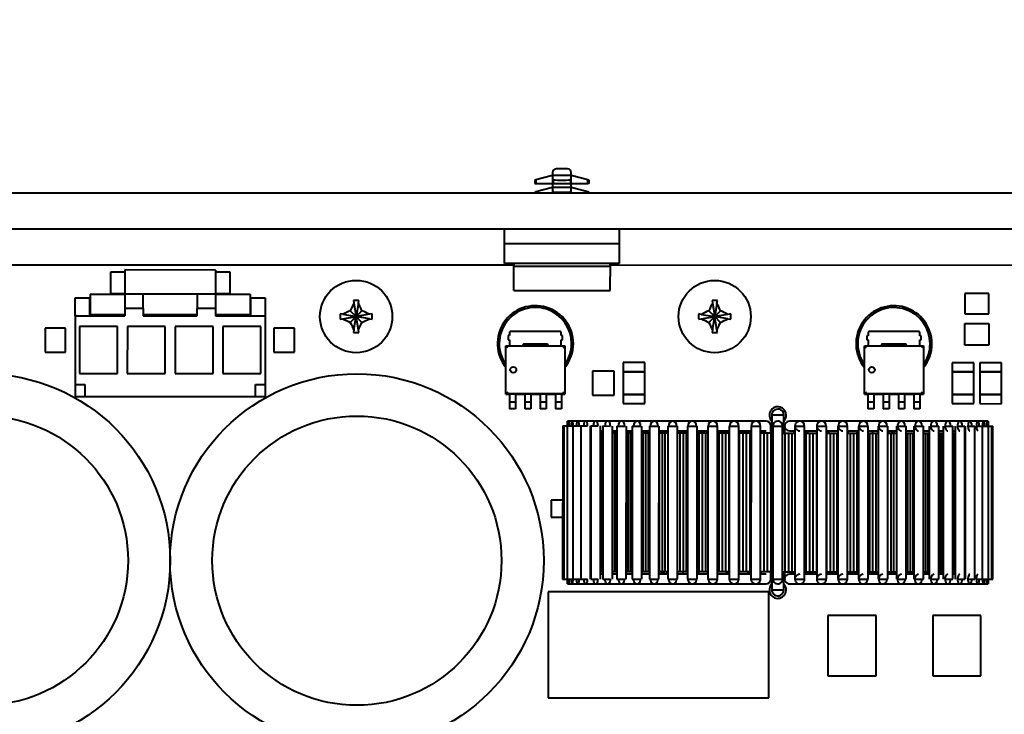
# Model space of a CAD drawing. Header units: millimetres. Extents: x 1 to 594, y -2 to 419.
# Tile 10 of 34: x 217 to 257, y 251 to 280. Entities that reach past the tile are written whole.
import ezdxf
from ezdxf.enums import TextEntityAlignment as Align

# ---------------------------------------------------------------- set-up
doc = ezdxf.new("R2010")
doc.units = ezdxf.units.MM
for name, color, linetype in [('Default', 7, 'Continuous'), ('DSS00001.01_REV.', 7, 'Continuous'), ('FS000018', 7, 'Continuous'), ('LITEMOD_INGOMBRO', 7, 'Continuous'), ('ME001043.02_REV.', 7, 'Continuous'), ('VI000057', 7, 'Continuous')]:
    doc.layers.add(name, color=color, linetype=linetype)
doc.styles.add('SEACAD_Solid_Edge_ISO', font='seiso.ttf')
doc.styles.add('SEACAD_Solid_Edge_ISOI', font='seisoi.ttf')
doc.dimstyles.new('ISO', dxfattribs={"dimtxt": 3.5, "dimasz": 3.5, "dimexe": 1.75, "dimexo": 0, "dimgap": 0.875, "dimtad": 1, "dimlfac": 2, "dimtxsty": 'SEACAD_Solid_Edge_ISO', "dimblk1": '_SE_FILLED', "dimblk2": '_SE_FILLED', "dimsah": 1, "dimcen": 1.75, "dimadec": 1, "dimazin": 0, "dimtfac": 0.5, "dimtdec": 3, "dimtmove": 0, "dimatfit": 3, "dimfxl": 1, "dimarcsym": 0})

# ---------------------------------------------------------------- blocks, each defined once
blk = doc.blocks.new('SE2')
at = {"layer": 'DSS00001.01_REV.', "color": 7, "linetype": 'Continuous', "lineweight": 40}
for centre, start, end in [((238.038, 266.576), 0, 215.2476), ((252.913, 266.574), 0, 215.2477), ((238.038, 266.576), 324.7526, 0), ((252.913, 266.574), 324.7526, 0)]:
    blk.add_arc(centre, 1.5, start, end, dxfattribs=at)
at = {"layer": 'FS000018', "color": 7, "linetype": 'Continuous', "lineweight": 40}
for p, q in [((239.374, 273.823), (238.899, 273.823)), ((238.056, 273.372), (238.012, 273.36)), ((238.012, 273.36), (238.012, 273.223)), ((238.749, 273.558), (238.056, 273.372)), ((238.056, 273.372), (238.056, 273.223)), ((238.749, 273.673), (238.749, 273.558)), ((239.524, 273.558), (238.749, 273.558)), ((238.749, 273.558), (238.749, 273.223)), ((238.774, 273.372), (238.749, 273.558)), ((238.774, 273.372), (238.774, 273.223)), ((239.524, 273.558), (239.5, 273.372)), ((239.5, 273.372), (239.5, 273.223)), ((239.524, 273.558), (239.524, 273.673)), ((240.218, 273.372), (239.524, 273.558)), ((239.524, 273.223), (239.524, 273.558)), ((240.262, 273.36), (240.218, 273.372)), ((240.218, 273.223), (240.218, 273.372)), ((240.262, 273.223), (240.262, 273.36)), ((238.012, 273.223), (238.056, 273.223)), ((238.012, 272.86), (238.056, 272.872)), ((238.056, 273.223), (238.749, 273.223)), ((238.749, 273.058), (238.056, 272.872)), ((238.056, 272.872), (238.056, 272.823)), ((238.749, 273.223), (238.749, 273.058)), ((238.749, 273.223), (238.774, 273.223)), ((239.524, 273.058), (238.749, 273.058)), ((238.774, 272.872), (238.749, 273.058)), ((238.749, 273.058), (238.749, 272.823)), ((238.774, 273.223), (239.5, 273.223)), ((238.774, 272.823), (238.774, 272.872)), ((239.5, 273.223), (239.524, 273.223)), ((239.524, 273.058), (239.5, 272.872)), ((239.5, 272.872), (239.5, 272.823)), ((239.524, 273.058), (239.524, 273.223)), ((239.524, 273.223), (240.218, 273.223)), ((240.218, 272.872), (239.524, 273.058)), ((239.524, 272.823), (239.524, 273.058)), ((240.262, 273.223), (240.218, 273.223)), ((240.262, 272.86), (240.218, 272.872)), ((240.218, 272.823), (240.218, 272.872)), ((238.012, 272.86), (238.012, 272.823)), ((240.262, 272.823), (240.262, 272.86)), ((236.762, 270.723), (236.762, 271.323)), ((241.512, 271.323), (241.512, 270.723)), ((241.512, 270.723), (236.762, 270.723)), ((236.762, 269.898), (236.762, 270.723)), ((241.512, 270.723), (241.512, 269.898)), ((241.512, 269.898), (236.762, 269.898)), ((236.762, 269.898), (236.762, 269.898)), ((241.512, 269.898), (236.762, 269.898)), ((237.137, 269.898), (237.137, 269.793)), ((237.137, 269.364), (237.137, 269.793)), ((237.137, 269.793), (241.137, 269.793)), ((241.137, 269.793), (241.137, 269.898)), ((241.137, 269.793), (241.137, 269.364)), ((241.512, 269.898), (241.512, 269.898)), ((237.137, 268.783), (237.137, 269.364)), ((241.137, 268.783), (241.137, 269.364)), ((237.137, 268.783), (241.137, 268.783))]:
    blk.add_line(p, q, dxfattribs=at)
for centre, start, end in [((238.899, 273.673), 90, 180), ((239.374, 273.673), 0, 90)]:
    blk.add_arc(centre, 0.15, start, end, dxfattribs=at)
for centre in [(239.137, 273.769), (239.137, 273.269)]:
    blk.add_ellipse(centre, major_axis=(1.527, 0), ratio=0.267949, start_param=4.472113, end_param=4.952665, dxfattribs=at)
at = {"layer": 'LITEMOD_INGOMBRO', "color": 7, "linetype": 'Continuous', "lineweight": 40}
for p, q in [((237.137, 269.826), (215.44, 269.829)), ((221.011, 269.633), (221.011, 268.633)), ((224.761, 269.632), (221.011, 269.633)), ((224.761, 269.632), (224.761, 268.632)), ((260.351, 269.823), (241.137, 269.826)), ((220.418, 269.55), (221.011, 269.55)), ((220.418, 268.65), (220.418, 269.55)), ((224.761, 269.55), (225.355, 269.55)), ((225.355, 269.55), (225.355, 268.65)), ((218.941, 268.483), (219.541, 268.483)), ((218.941, 267.733), (218.941, 268.483)), ((219.541, 268.483), (219.541, 267.733)), ((219.566, 268.633), (219.566, 267.783)), ((219.566, 268.633), (221.011, 268.633)), ((221.011, 268.65), (220.418, 268.65)), ((221.011, 268.633), (221.011, 268.033)), ((224.761, 268.632), (221.011, 268.633)), ((221.761, 268.033), (221.761, 268.633)), ((224.011, 268.632), (224.011, 268.032)), ((225.355, 268.65), (224.761, 268.65)), ((224.761, 268.632), (224.761, 268.032)), ((224.761, 268.632), (226.206, 268.632)), ((226.206, 268.632), (226.206, 267.782)), ((226.231, 268.482), (226.831, 268.482)), ((226.231, 267.732), (226.231, 268.482)), ((226.831, 268.482), (226.831, 267.732)), ((256.851, 268.664), (255.851, 268.664)), ((255.851, 268.664), (255.851, 267.814)), ((256.851, 267.814), (256.851, 268.664)), ((221.761, 268.033), (221.011, 268.033)), ((221.011, 268.033), (221.011, 267.733)), ((221.761, 268.033), (221.761, 267.733)), ((224.761, 268.032), (224.011, 268.032)), ((224.011, 267.732), (224.011, 268.032)), ((224.761, 268.032), (224.761, 267.732)), ((218.941, 267.783), (218.941, 267.783)), ((218.941, 267.783), (218.941, 264.383)), ((218.941, 267.733), (218.941, 264.883)), ((218.941, 267.733), (221.011, 267.733)), ((219.541, 267.783), (219.566, 267.783)), ((219.566, 267.783), (221.011, 267.783)), ((221.761, 267.783), (224.011, 267.782)), ((221.761, 267.733), (224.011, 267.732)), ((224.761, 267.782), (226.206, 267.782)), ((224.761, 267.732), (226.831, 267.732)), ((226.206, 267.782), (226.231, 267.782)), ((226.831, 267.732), (226.831, 264.882)), ((255.851, 267.814), (256.851, 267.814)), ((217.699, 267.22), (217.698, 266.22)), ((218.549, 267.219), (217.699, 267.22)), ((218.548, 266.219), (218.549, 267.219)), ((219.129, 267.283), (219.128, 265.333)), ((220.704, 267.283), (219.129, 267.283)), ((220.703, 265.333), (220.704, 267.283)), ((221.109, 267.283), (221.108, 265.333)), ((222.684, 267.282), (221.109, 267.283)), ((222.683, 265.332), (222.684, 267.282)), ((223.089, 267.282), (223.088, 265.332)), ((224.664, 267.282), (223.089, 267.282)), ((224.663, 265.332), (224.664, 267.282)), ((225.069, 267.282), (225.068, 265.332)), ((226.644, 267.282), (225.069, 267.282)), ((226.643, 265.332), (226.644, 267.282)), ((228.042, 267.218), (227.192, 267.218)), ((227.192, 267.218), (227.192, 266.218)), ((228.042, 266.218), (228.042, 267.218)), ((255.85, 266.519), (255.851, 267.419)), ((255.851, 267.419), (256.851, 267.419)), ((256.851, 267.419), (256.85, 266.519)), ((236.963, 266.909), (236.913, 266.909)), ((236.913, 266.909), (236.913, 266.734)), ((236.963, 267.034), (236.963, 266.909)), ((239.063, 267.084), (237.013, 267.084)), ((239.113, 266.909), (239.113, 267.034)), ((239.163, 266.909), (239.113, 266.909)), ((239.163, 266.734), (239.163, 266.909)), ((251.838, 266.907), (251.788, 266.907)), ((251.788, 266.907), (251.788, 266.732)), ((251.838, 267.032), (251.838, 266.907)), ((253.938, 267.082), (251.888, 267.082)), ((253.988, 266.907), (253.988, 267.032)), ((254.038, 266.907), (253.988, 266.907)), ((254.038, 266.732), (254.038, 266.907)), ((236.813, 264.484), (236.813, 266.484)), ((236.813, 266.484), (239.263, 266.484)), ((236.813, 266.484), (236.821, 266.476)), ((236.894, 266.402), (236.821, 266.476)), ((236.913, 266.734), (236.963, 266.734)), ((236.963, 266.734), (236.963, 266.484)), ((237.513, 266.512), (237.513, 266.484)), ((238.513, 266.562), (237.563, 266.562)), ((238.563, 266.484), (238.563, 266.512)), ((239.113, 266.484), (239.113, 266.734)), ((239.113, 266.734), (239.163, 266.734)), ((239.255, 266.476), (239.182, 266.402)), ((239.255, 266.476), (239.263, 266.484)), ((239.263, 266.484), (239.263, 264.484)), ((251.688, 264.482), (251.688, 266.482)), ((251.688, 266.482), (254.138, 266.482)), ((251.688, 266.482), (251.696, 266.474)), ((251.769, 266.401), (251.696, 266.474)), ((251.788, 266.732), (251.838, 266.732)), ((251.838, 266.732), (251.838, 266.482)), ((252.388, 266.51), (252.388, 266.482)), ((253.388, 266.56), (252.438, 266.56)), ((253.438, 266.482), (253.438, 266.51)), ((253.988, 266.482), (253.988, 266.732)), ((253.988, 266.732), (254.038, 266.732)), ((254.13, 266.474), (254.057, 266.4)), ((254.13, 266.474), (254.138, 266.482)), ((254.138, 266.482), (254.138, 264.482)), ((256.85, 266.519), (255.85, 266.519)), ((217.698, 266.22), (218.548, 266.219)), ((227.192, 266.218), (228.042, 266.218)), ((242.576, 265.788), (241.676, 265.788)), ((241.676, 265.788), (241.676, 265.413)), ((242.576, 265.413), (242.576, 265.788)), ((256.229, 265.787), (255.329, 265.787)), ((255.329, 265.787), (255.329, 265.412)), ((256.229, 265.412), (256.229, 265.787)), ((257.372, 265.786), (256.472, 265.787)), ((256.472, 265.787), (256.472, 265.412)), ((257.372, 265.411), (257.372, 265.786)), ((219.128, 265.333), (220.703, 265.333)), ((221.108, 265.333), (222.683, 265.332)), ((223.088, 265.332), (224.663, 265.332)), ((225.068, 265.332), (226.643, 265.332)), ((240.406, 265.439), (240.406, 264.439)), ((241.306, 265.439), (240.406, 265.439)), ((241.306, 264.439), (241.306, 265.439)), ((241.676, 265.413), (242.576, 265.413)), ((241.676, 265.413), (241.676, 264.463)), ((242.576, 265.413), (241.676, 265.413)), ((242.576, 264.463), (242.576, 265.413)), ((255.329, 265.412), (256.229, 265.412)), ((255.329, 265.412), (255.329, 264.462)), ((256.229, 265.412), (255.329, 265.412)), ((256.229, 264.462), (256.229, 265.412)), ((256.472, 265.412), (257.372, 265.411)), ((256.472, 265.412), (256.472, 264.462)), ((257.372, 265.411), (256.472, 265.412)), ((257.372, 264.461), (257.372, 265.411)), ((218.941, 264.883), (219.341, 264.883)), ((219.341, 264.883), (219.341, 264.383)), ((226.431, 264.382), (226.431, 264.882)), ((226.431, 264.882), (226.831, 264.882)), ((226.831, 264.882), (226.831, 264.382)), ((218.941, 264.383), (219.341, 264.383)), ((219.341, 264.383), (226.431, 264.382)), ((226.431, 264.382), (226.831, 264.382)), ((236.813, 264.484), (236.96, 264.484)), ((236.894, 264.565), (236.82, 264.491)), ((239.255, 264.491), (236.82, 264.491)), ((237.21, 264.484), (236.96, 264.484)), ((236.96, 264.484), (236.96, 264.459)), ((236.96, 264.459), (236.96, 264.268)), ((237.21, 264.484), (237.595, 264.484)), ((237.21, 264.484), (237.21, 264.459)), ((237.21, 264.459), (237.21, 264.268)), ((237.845, 264.484), (237.595, 264.484)), ((237.595, 264.484), (237.595, 264.459)), ((237.595, 264.459), (237.595, 264.268)), ((237.845, 264.484), (238.23, 264.484)), ((237.845, 264.484), (237.845, 264.459)), ((237.845, 264.459), (237.845, 264.268)), ((238.48, 264.484), (238.23, 264.484)), ((238.23, 264.484), (238.23, 264.459)), ((238.23, 264.459), (238.23, 264.267)), ((238.48, 264.484), (238.865, 264.484)), ((238.48, 264.484), (238.48, 264.459)), ((238.48, 264.459), (238.48, 264.267)), ((239.115, 264.484), (238.865, 264.484)), ((238.865, 264.484), (238.865, 264.459)), ((238.865, 264.459), (238.865, 264.267)), ((239.115, 264.484), (239.263, 264.484)), ((239.115, 264.484), (239.115, 264.459)), ((239.115, 264.459), (239.115, 264.267)), ((239.255, 264.491), (239.181, 264.565)), ((240.406, 264.439), (241.306, 264.439)), ((242.576, 264.463), (241.676, 264.463)), ((241.676, 264.463), (241.676, 264.088)), ((241.676, 264.463), (242.576, 264.463)), ((242.576, 264.088), (242.576, 264.463)), ((251.688, 264.482), (251.835, 264.482)), ((251.769, 264.563), (251.695, 264.49)), ((254.13, 264.489), (251.695, 264.49)), ((252.085, 264.482), (251.835, 264.482)), ((251.835, 264.482), (251.835, 264.457)), ((251.835, 264.457), (251.835, 264.266)), ((252.085, 264.482), (252.47, 264.482)), ((252.085, 264.482), (252.085, 264.457)), ((252.085, 264.457), (252.085, 264.266)), ((252.72, 264.482), (252.47, 264.482)), ((252.47, 264.482), (252.47, 264.457)), ((252.47, 264.457), (252.47, 264.266)), ((252.72, 264.482), (253.105, 264.482)), ((252.72, 264.482), (252.72, 264.457)), ((252.72, 264.457), (252.72, 264.266)), ((253.355, 264.482), (253.105, 264.482)), ((253.105, 264.482), (253.105, 264.457)), ((253.105, 264.457), (253.105, 264.266)), ((253.355, 264.482), (253.74, 264.482)), ((253.355, 264.482), (253.355, 264.457)), ((253.355, 264.457), (253.355, 264.266)), ((253.99, 264.482), (253.74, 264.482)), ((253.74, 264.482), (253.74, 264.457)), ((253.74, 264.457), (253.74, 264.266)), ((253.99, 264.482), (254.138, 264.482)), ((253.99, 264.482), (253.99, 264.457)), ((253.99, 264.457), (253.99, 264.265)), ((254.13, 264.489), (254.056, 264.563)), ((256.229, 264.462), (255.329, 264.462)), ((255.329, 264.462), (255.329, 264.087)), ((255.329, 264.462), (256.229, 264.462)), ((256.229, 264.087), (256.229, 264.462)), ((257.372, 264.461), (256.472, 264.462)), ((256.472, 264.462), (256.472, 264.087)), ((256.472, 264.462), (257.372, 264.461)), ((257.372, 264.086), (257.372, 264.461)), ((236.96, 264.268), (236.96, 264.227)), ((236.96, 264.227), (236.96, 264.145)), ((236.96, 264.145), (236.96, 263.87)), ((237.21, 264.145), (236.96, 264.145)), ((237.21, 264.268), (237.21, 264.227)), ((237.21, 264.227), (237.21, 264.145)), ((237.21, 264.145), (237.21, 263.87)), ((237.595, 264.268), (237.595, 264.227)), ((237.595, 264.227), (237.595, 264.145)), ((237.595, 264.145), (237.595, 263.87)), ((237.845, 264.145), (237.595, 264.145)), ((237.845, 264.268), (237.845, 264.227)), ((237.845, 264.227), (237.845, 264.145)), ((237.845, 264.145), (237.845, 263.87)), ((238.23, 264.267), (238.23, 264.226)), ((238.23, 264.226), (238.23, 264.145)), ((238.23, 264.145), (238.23, 263.87)), ((238.48, 264.145), (238.23, 264.145)), ((238.48, 264.267), (238.48, 264.226)), ((238.48, 264.226), (238.48, 264.145)), ((238.48, 264.145), (238.48, 263.87)), ((238.865, 264.267), (238.865, 264.226)), ((238.865, 264.226), (238.865, 264.145)), ((238.865, 264.145), (238.865, 263.87)), ((239.115, 264.145), (238.865, 264.145)), ((239.115, 264.267), (239.115, 264.226)), ((239.115, 264.226), (239.115, 264.145)), ((239.115, 264.145), (239.115, 263.87)), ((241.676, 264.088), (242.576, 264.088)), ((251.835, 264.266), (251.835, 264.225)), ((251.835, 264.225), (251.835, 264.143)), ((251.835, 264.143), (251.835, 263.868)), ((252.085, 264.143), (251.835, 264.143)), ((252.085, 264.266), (252.085, 264.225)), ((252.085, 264.225), (252.085, 264.143)), ((252.085, 264.143), (252.085, 263.868)), ((252.47, 264.266), (252.47, 264.225)), ((252.47, 264.225), (252.47, 264.143)), ((252.47, 264.143), (252.47, 263.868)), ((252.72, 264.143), (252.47, 264.143)), ((252.72, 264.266), (252.72, 264.225)), ((252.72, 264.225), (252.72, 264.143)), ((252.72, 264.143), (252.72, 263.868)), ((253.105, 264.266), (253.105, 264.225)), ((253.105, 264.225), (253.105, 264.143)), ((253.105, 264.143), (253.105, 263.868)), ((253.355, 264.143), (253.105, 264.143)), ((253.355, 264.266), (253.355, 264.225)), ((253.355, 264.225), (253.355, 264.143)), ((253.355, 264.143), (253.355, 263.868)), ((253.74, 264.266), (253.74, 264.225)), ((253.74, 264.225), (253.74, 264.143)), ((253.74, 264.143), (253.74, 263.868)), ((253.99, 264.143), (253.74, 264.143)), ((253.99, 264.265), (253.99, 264.224)), ((253.99, 264.224), (253.99, 264.143)), ((253.99, 264.143), (253.99, 263.868)), ((255.329, 264.087), (256.229, 264.087)), ((256.472, 264.087), (257.372, 264.086)), ((237.21, 263.87), (236.96, 263.87)), ((237.845, 263.87), (237.595, 263.87)), ((238.48, 263.87), (238.23, 263.87)), ((239.115, 263.87), (238.865, 263.87)), ((248.344, 263.607), (247.844, 263.607)), ((247.844, 263.607), (247.844, 262.86)), ((248.344, 262.86), (248.344, 263.607)), ((252.085, 263.868), (251.835, 263.868)), ((252.72, 263.868), (252.47, 263.868)), ((253.355, 263.868), (253.105, 263.868)), ((253.99, 263.868), (253.74, 263.868)), ((239.17, 263.161), (239.169, 256.811)), ((239.17, 263.161), (239.218, 263.161)), ((239.218, 263.161), (239.217, 256.811)), ((239.218, 263.161), (239.361, 263.161)), ((239.361, 263.161), (239.36, 256.811)), ((239.361, 263.161), (239.598, 263.161)), ((239.37, 263.161), (239.37, 263.361)), ((239.418, 263.361), (239.37, 263.361)), ((239.561, 263.361), (239.418, 263.361)), ((239.797, 263.361), (239.561, 263.361)), ((239.597, 263.161), (239.596, 256.811)), ((239.597, 263.161), (239.925, 263.161)), ((240.124, 263.361), (239.797, 263.361)), ((239.924, 263.161), (239.923, 256.811)), ((239.924, 263.161), (240.206, 263.161)), ((240.538, 263.361), (240.124, 263.361)), ((240.323, 256.811), (240.324, 263.161)), ((240.339, 263.161), (240.338, 256.811)), ((240.339, 263.161), (240.639, 263.161)), ((241.036, 263.36), (240.538, 263.361)), ((240.738, 256.811), (240.739, 263.161)), ((240.836, 263.161), (240.835, 256.811)), ((240.836, 263.161), (241.154, 263.16)), ((241.61, 263.36), (241.036, 263.36)), ((241.235, 256.81), (241.236, 263.16)), ((241.411, 263.16), (241.41, 256.81)), ((241.411, 263.16), (241.745, 263.16)), ((242.256, 263.36), (241.61, 263.36)), ((241.81, 256.81), (241.811, 263.16)), ((242.057, 263.16), (242.056, 256.81)), ((242.057, 263.16), (242.405, 263.16)), ((242.966, 263.36), (242.256, 263.36)), ((242.456, 256.81), (242.457, 263.16)), ((242.766, 263.16), (242.765, 256.81)), ((242.766, 263.16), (243.128, 263.16)), ((243.731, 263.36), (242.966, 263.36)), ((243.165, 256.81), (243.166, 263.16)), ((243.532, 263.16), (243.531, 256.81)), ((243.532, 263.16), (243.905, 263.16)), ((244.545, 263.36), (243.731, 263.36)), ((243.931, 256.81), (243.932, 263.16)), ((244.346, 263.16), (244.345, 256.81)), ((244.346, 263.16), (244.729, 263.16)), ((245.398, 263.36), (244.545, 263.36)), ((244.745, 256.81), (244.746, 263.16)), ((245.198, 263.16), (245.598, 263.16)), ((245.198, 263.16), (245.198, 256.81)), ((246.28, 263.36), (245.398, 263.36)), ((245.598, 256.81), (245.598, 263.16)), ((246.081, 263.16), (246.08, 256.81)), ((246.081, 263.16), (246.481, 263.16)), ((247.132, 263.36), (246.28, 263.36)), ((246.48, 256.81), (246.481, 263.16)), ((246.983, 263.16), (246.982, 256.81)), ((246.983, 263.16), (247.383, 263.16)), ((247.61, 263.36), (247.182, 263.36)), ((247.382, 256.81), (247.383, 263.16)), ((247.81, 263.16), (247.811, 263.16)), ((247.811, 262.86), (247.811, 263.16)), ((247.895, 263.16), (247.894, 256.81)), ((247.895, 263.16), (247.895, 262.86)), ((247.895, 263.16), (248.295, 263.16)), ((248.294, 256.81), (248.295, 263.16)), ((248.378, 263.16), (248.378, 263.16)), ((248.378, 263.16), (248.378, 262.86)), ((249.006, 263.359), (248.577, 263.36)), ((248.807, 263.16), (248.806, 256.81)), ((248.807, 263.16), (249.207, 263.159)), ((249.908, 263.359), (249.055, 263.359)), ((249.206, 256.809), (249.207, 263.159)), ((249.709, 263.159), (249.708, 256.809)), ((249.712, 263.159), (250.109, 263.159)), ((250.79, 263.359), (249.908, 263.359)), ((250.108, 256.809), (250.109, 263.159)), ((250.591, 263.159), (250.59, 256.809)), ((250.6, 263.159), (250.991, 263.159)), ((251.643, 263.359), (250.79, 263.359)), ((250.99, 256.809), (250.991, 263.159)), ((251.443, 263.159), (251.443, 256.809)), ((251.46, 263.159), (251.843, 263.159)), ((252.456, 263.359), (251.643, 263.359)), ((251.843, 256.809), (251.843, 263.159)), ((252.257, 263.159), (252.256, 256.809)), ((252.283, 263.159), (252.657, 263.159)), ((253.222, 263.359), (252.456, 263.359)), ((252.656, 256.809), (252.657, 263.159)), ((253.023, 263.159), (253.022, 256.809)), ((253.061, 263.159), (253.423, 263.159)), ((253.932, 263.359), (253.222, 263.359)), ((253.422, 256.809), (253.423, 263.159)), ((253.733, 263.159), (253.732, 256.809)), ((253.784, 263.159), (254.133, 263.159)), ((254.578, 263.359), (253.932, 263.359)), ((254.132, 256.809), (254.133, 263.159)), ((254.379, 263.159), (254.378, 256.809)), ((254.444, 263.159), (254.779, 263.159)), ((255.153, 263.359), (254.578, 263.359)), ((254.778, 256.809), (254.779, 263.159)), ((254.954, 263.159), (254.953, 256.809)), ((255.035, 263.159), (255.354, 263.159)), ((255.651, 263.359), (255.153, 263.359)), ((255.353, 256.809), (255.354, 263.159)), ((255.451, 263.159), (255.45, 256.809)), ((255.551, 263.159), (255.851, 263.159)), ((256.065, 263.359), (255.651, 263.359)), ((255.85, 256.809), (255.851, 263.159)), ((255.866, 263.159), (255.865, 256.809)), ((255.984, 263.159), (256.266, 263.159)), ((256.393, 263.359), (256.065, 263.359)), ((256.265, 256.809), (256.266, 263.159)), ((256.331, 263.159), (256.593, 263.159)), ((256.629, 263.359), (256.393, 263.359)), ((256.592, 256.809), (256.593, 263.159)), ((256.593, 263.159), (256.83, 263.158)), ((256.772, 263.358), (256.629, 263.359)), ((256.82, 263.358), (256.772, 263.358)), ((256.82, 263.358), (256.82, 263.158)), ((256.829, 256.808), (256.83, 263.158)), ((256.83, 263.158), (256.972, 263.158)), ((256.972, 256.808), (256.972, 263.158)), ((256.972, 263.158), (257.02, 263.158)), ((257.02, 256.808), (257.02, 263.158)), ((240.324, 262.961), (240.339, 262.961)), ((240.33, 262.861), (240.324, 262.861)), ((240.325, 262.861), (240.325, 262.961)), ((240.33, 262.861), (240.329, 257.111)), ((240.339, 262.861), (240.33, 262.861)), ((240.739, 262.961), (240.836, 262.961)), ((240.77, 262.861), (240.739, 262.861)), ((240.74, 262.861), (240.74, 262.961)), ((240.836, 262.861), (240.77, 262.861)), ((240.77, 262.861), (240.77, 257.111)), ((241.236, 262.96), (241.411, 262.96)), ((241.32, 262.86), (241.236, 262.86)), ((241.237, 262.86), (241.237, 262.96)), ((241.32, 262.86), (241.319, 257.11)), ((241.407, 262.86), (241.32, 262.86)), ((241.407, 262.86), (241.406, 257.11)), ((241.411, 262.86), (241.407, 262.86)), ((241.811, 262.96), (242.057, 262.96)), ((241.871, 262.86), (241.811, 262.86)), ((241.812, 262.86), (241.812, 262.96)), ((241.97, 262.86), (241.871, 262.86)), ((241.871, 262.86), (241.871, 257.11)), ((241.97, 262.86), (241.969, 257.11)), ((242.057, 262.86), (241.97, 262.86)), ((242.457, 262.96), (242.766, 262.96)), ((242.491, 262.86), (242.457, 262.86)), ((242.458, 262.86), (242.458, 262.96)), ((242.601, 262.86), (242.491, 262.86)), ((242.491, 262.86), (242.491, 257.11)), ((242.601, 262.86), (242.6, 257.11)), ((242.712, 262.86), (242.601, 262.86)), ((242.712, 262.86), (242.711, 257.11)), ((242.766, 262.86), (242.712, 262.86)), ((243.166, 262.96), (243.532, 262.96)), ((243.173, 262.86), (243.166, 262.86)), ((243.167, 262.86), (243.167, 262.96)), ((243.173, 262.86), (243.172, 257.11)), ((243.292, 262.86), (243.173, 262.86)), ((243.27, 262.96), (243.27, 262.86)), ((243.292, 262.86), (243.291, 257.11)), ((243.412, 262.86), (243.292, 262.86)), ((243.296, 262.96), (243.295, 262.86)), ((243.371, 262.96), (243.371, 262.86)), ((243.412, 262.86), (243.411, 257.11)), ((243.532, 262.86), (243.412, 262.86)), ((243.496, 262.96), (243.496, 262.86)), ((243.932, 262.96), (244.346, 262.96)), ((244.035, 262.86), (243.932, 262.86)), ((244.035, 262.86), (244.034, 257.11)), ((244.163, 262.86), (244.035, 262.86)), ((244.153, 262.96), (244.153, 262.86)), ((244.293, 262.86), (244.163, 262.86)), ((244.163, 262.86), (244.163, 257.11)), ((244.293, 262.86), (244.292, 257.11)), ((244.346, 262.86), (244.293, 262.86)), ((244.746, 262.96), (245.198, 262.96)), ((244.823, 262.86), (244.746, 262.86)), ((244.8, 262.96), (244.799, 257.01)), ((244.823, 262.86), (244.822, 257.11)), ((244.958, 262.86), (244.823, 262.86)), ((244.958, 262.86), (244.957, 257.11)), ((245.094, 262.86), (244.958, 262.86)), ((245.094, 262.86), (245.093, 257.11)), ((245.198, 262.86), (245.094, 262.86)), ((245.176, 262.96), (245.176, 262.86)), ((245.598, 262.96), (246.081, 262.96)), ((245.647, 262.86), (245.598, 262.86)), ((245.647, 262.86), (245.646, 257.11)), ((245.787, 262.86), (245.647, 262.86)), ((245.787, 262.86), (245.786, 257.11)), ((245.928, 262.86), (245.787, 262.86)), ((245.928, 262.86), (245.927, 257.11)), ((246.069, 262.86), (245.928, 262.86)), ((245.982, 262.86), (245.982, 262.96)), ((245.983, 262.86), (245.983, 262.96)), ((246.013, 262.96), (246.013, 262.86)), ((246.069, 262.86), (246.068, 257.11)), ((246.081, 262.86), (246.069, 262.86)), ((246.481, 262.96), (246.983, 262.96)), ((246.497, 262.86), (246.481, 262.86)), ((246.641, 262.86), (246.497, 262.86)), ((246.497, 262.86), (246.497, 257.11)), ((246.641, 262.86), (246.64, 257.11)), ((246.785, 262.86), (246.641, 262.86)), ((246.785, 262.86), (246.784, 257.11)), ((246.93, 262.86), (246.785, 262.86)), ((246.865, 262.86), (246.865, 262.96)), ((246.93, 262.86), (246.929, 257.11)), ((246.983, 262.86), (246.93, 262.86)), ((246.933, 262.96), (246.933, 262.86)), ((247.383, 262.96), (247.61, 262.96)), ((247.511, 262.86), (247.383, 262.86)), ((247.411, 262.96), (247.411, 262.86)), ((247.511, 262.86), (247.51, 257.11)), ((247.657, 262.86), (247.511, 262.86)), ((247.657, 262.86), (247.656, 257.11)), ((247.803, 262.86), (247.657, 262.86)), ((247.803, 262.86), (247.802, 257.11)), ((247.895, 262.86), (247.803, 262.86)), ((248.295, 262.86), (248.388, 262.86)), ((248.388, 262.86), (248.387, 257.11)), ((248.388, 262.86), (248.534, 262.86)), ((248.534, 262.86), (248.533, 257.11)), ((248.534, 262.86), (248.679, 262.86)), ((248.577, 262.96), (248.807, 262.96)), ((248.679, 262.86), (248.679, 257.11)), ((248.679, 262.86), (248.807, 262.86)), ((248.778, 262.86), (248.778, 262.96)), ((249.207, 262.959), (249.709, 262.959)), ((249.207, 262.859), (249.261, 262.859)), ((249.256, 262.859), (249.256, 262.959)), ((249.261, 262.859), (249.26, 257.109)), ((249.261, 262.859), (249.405, 262.859)), ((249.324, 262.959), (249.324, 262.859)), ((249.405, 262.859), (249.405, 257.109)), ((249.405, 262.859), (249.55, 262.859)), ((249.55, 262.859), (249.549, 257.109)), ((249.55, 262.859), (249.693, 262.859)), ((249.693, 262.859), (249.693, 257.109)), ((249.693, 262.859), (249.709, 262.859)), ((250.109, 262.959), (250.591, 262.959)), ((250.109, 262.859), (250.121, 262.859)), ((250.121, 262.859), (250.121, 257.109)), ((250.121, 262.859), (250.263, 262.859)), ((250.176, 262.859), (250.176, 262.959)), ((250.177, 262.859), (250.177, 262.959)), ((250.207, 262.959), (250.207, 262.859)), ((250.263, 262.859), (250.262, 257.109)), ((250.263, 262.859), (250.404, 262.859)), ((250.404, 262.859), (250.403, 257.109)), ((250.404, 262.859), (250.544, 262.859)), ((250.544, 262.859), (250.543, 257.109)), ((250.544, 262.859), (250.591, 262.859)), ((250.991, 262.959), (251.443, 262.959)), ((250.991, 262.859), (251.097, 262.859)), ((251.013, 262.859), (251.013, 262.959)), ((251.097, 262.859), (251.096, 257.109)), ((251.097, 262.859), (251.233, 262.859)), ((251.233, 262.859), (251.232, 257.109)), ((251.233, 262.859), (251.368, 262.859)), ((251.368, 262.859), (251.367, 257.109)), ((251.368, 262.859), (251.443, 262.859)), ((251.389, 257.009), (251.389, 262.959)), ((251.843, 262.959), (252.257, 262.959)), ((251.843, 262.859), (251.897, 262.859)), ((251.897, 262.859), (251.897, 257.109)), ((251.897, 262.859), (252.027, 262.859)), ((252.027, 262.859), (252.026, 257.109)), ((252.027, 262.859), (252.156, 262.859)), ((252.037, 262.859), (252.037, 262.959)), ((252.156, 262.859), (252.155, 257.109)), ((252.156, 262.859), (252.257, 262.859)), ((252.657, 262.959), (253.023, 262.959)), ((252.657, 262.859), (252.779, 262.859)), ((252.694, 262.859), (252.694, 262.959)), ((252.779, 262.859), (252.778, 257.109)), ((252.779, 262.859), (252.899, 262.859)), ((252.819, 262.859), (252.819, 262.959)), ((252.895, 262.859), (252.895, 262.959)), ((252.899, 262.859), (252.898, 257.109)), ((252.899, 262.859), (253.018, 262.859)), ((252.92, 262.859), (252.92, 262.959)), ((253.018, 262.859), (253.017, 257.109)), ((253.018, 262.859), (253.023, 262.859)), ((253.423, 262.959), (253.733, 262.959)), ((253.423, 262.859), (253.479, 262.859)), ((253.424, 262.859), (253.424, 262.959)), ((253.479, 262.859), (253.478, 257.109)), ((253.479, 262.859), (253.59, 262.859)), ((253.59, 262.859), (253.589, 257.109)), ((253.59, 262.859), (253.699, 262.859)), ((253.699, 262.859), (253.699, 257.109)), ((253.699, 262.859), (253.733, 262.859)), ((254.133, 262.959), (254.379, 262.959)), ((254.133, 262.859), (254.22, 262.859)), ((254.134, 262.859), (254.134, 262.959)), ((254.22, 262.859), (254.22, 257.109)), ((254.22, 262.859), (254.319, 262.859)), ((254.319, 262.859), (254.318, 257.109)), ((254.319, 262.859), (254.379, 262.859)), ((254.779, 262.959), (254.954, 262.959)), ((254.779, 262.859), (254.784, 262.859)), ((254.78, 262.859), (254.78, 262.959)), ((254.784, 262.859), (254.783, 257.109)), ((254.784, 262.859), (254.871, 262.859)), ((254.871, 262.859), (254.87, 257.109)), ((254.871, 262.859), (254.954, 262.859)), ((255.354, 262.959), (255.451, 262.959)), ((255.354, 262.859), (255.354, 262.959)), ((255.354, 262.859), (255.42, 262.859)), ((255.42, 262.859), (255.419, 257.109)), ((255.42, 262.859), (255.451, 262.859)), ((255.851, 262.959), (255.866, 262.959)), ((255.851, 262.859), (255.86, 262.859)), ((255.852, 262.859), (255.852, 262.959)), ((255.86, 262.859), (255.86, 257.109)), ((255.86, 262.859), (255.866, 262.859)), ((239.17, 260.082), (238.696, 260.082)), ((238.696, 260.082), (238.696, 259.382)), ((238.696, 259.382), (239.17, 259.382)), ((240.324, 257.011), (240.324, 257.111)), ((240.329, 257.111), (240.324, 257.111)), ((240.338, 257.011), (240.324, 257.011)), ((240.338, 257.111), (240.329, 257.111)), ((240.77, 257.111), (240.738, 257.111)), ((240.835, 257.011), (240.738, 257.011)), ((240.739, 257.011), (240.739, 257.111)), ((240.835, 257.111), (240.77, 257.111)), ((241.319, 257.11), (241.235, 257.11)), ((241.41, 257.01), (241.235, 257.01)), ((241.236, 257.01), (241.236, 257.11)), ((241.406, 257.11), (241.319, 257.11)), ((241.41, 257.11), (241.406, 257.11)), ((241.871, 257.11), (241.81, 257.11)), ((242.056, 257.01), (241.81, 257.01)), ((241.811, 257.01), (241.811, 257.11)), ((241.969, 257.11), (241.871, 257.11)), ((242.056, 257.11), (241.969, 257.11)), ((242.491, 257.11), (242.456, 257.11)), ((242.765, 257.01), (242.456, 257.01)), ((242.457, 257.01), (242.457, 257.11)), ((242.6, 257.11), (242.491, 257.11)), ((242.711, 257.11), (242.6, 257.11)), ((242.765, 257.11), (242.711, 257.11)), ((243.172, 257.11), (243.165, 257.11)), ((243.531, 257.01), (243.165, 257.01)), ((243.167, 257.01), (243.167, 257.11)), ((243.291, 257.11), (243.172, 257.11)), ((243.27, 257.11), (243.269, 257.01)), ((243.411, 257.11), (243.291, 257.11)), ((243.295, 257.11), (243.295, 257.01)), ((243.37, 257.11), (243.37, 257.01)), ((243.531, 257.11), (243.411, 257.11)), ((243.496, 257.11), (243.496, 257.01)), ((244.034, 257.11), (243.931, 257.11)), ((244.345, 257.01), (243.931, 257.01)), ((244.163, 257.11), (244.034, 257.11)), ((244.152, 257.11), (244.152, 257.01)), ((244.292, 257.11), (244.163, 257.11)), ((244.345, 257.11), (244.292, 257.11)), ((244.822, 257.11), (244.745, 257.11)), ((245.198, 257.01), (244.745, 257.01)), ((244.957, 257.11), (244.822, 257.11)), ((245.093, 257.11), (244.957, 257.11)), ((245.198, 257.11), (245.093, 257.11)), ((245.175, 257.11), (245.175, 257.01)), ((245.646, 257.11), (245.598, 257.11)), ((246.08, 257.01), (245.598, 257.01)), ((245.786, 257.11), (245.646, 257.11)), ((245.927, 257.11), (245.786, 257.11)), ((246.068, 257.11), (245.927, 257.11)), ((245.981, 257.01), (245.981, 257.11)), ((245.983, 257.01), (245.983, 257.11)), ((246.013, 257.11), (246.013, 257.01)), ((246.08, 257.11), (246.068, 257.11)), ((246.497, 257.11), (246.48, 257.11)), ((246.982, 257.01), (246.48, 257.01)), ((246.64, 257.11), (246.497, 257.11)), ((246.784, 257.11), (246.64, 257.11)), ((246.929, 257.11), (246.784, 257.11)), ((246.865, 257.01), (246.865, 257.11)), ((246.982, 257.11), (246.929, 257.11)), ((246.932, 257.11), (246.932, 257.01)), ((247.51, 257.11), (247.382, 257.11)), ((247.609, 257.01), (247.382, 257.01)), ((247.41, 257.11), (247.41, 257.01)), ((247.656, 257.11), (247.51, 257.11)), ((247.802, 257.11), (247.656, 257.11)), ((247.894, 257.11), (247.802, 257.11)), ((247.81, 256.81), (247.81, 257.11)), ((247.845, 257.11), (247.845, 256.362)), ((247.894, 257.11), (247.894, 256.81)), ((248.294, 257.11), (248.387, 257.11)), ((248.345, 256.362), (248.345, 257.11)), ((248.377, 257.11), (248.377, 256.81)), ((248.387, 257.11), (248.533, 257.11)), ((248.533, 257.11), (248.679, 257.11)), ((248.806, 257.01), (248.576, 257.01)), ((248.679, 257.11), (248.806, 257.11)), ((248.777, 257.01), (248.777, 257.11)), ((249.206, 257.109), (249.26, 257.109)), ((249.708, 257.009), (249.206, 257.009)), ((249.255, 257.009), (249.255, 257.109)), ((249.26, 257.109), (249.405, 257.109)), ((249.323, 257.109), (249.323, 257.009)), ((249.405, 257.109), (249.549, 257.109)), ((249.549, 257.109), (249.693, 257.109)), ((249.693, 257.109), (249.708, 257.109)), ((250.108, 257.109), (250.121, 257.109)), ((250.59, 257.009), (250.108, 257.009)), ((250.121, 257.109), (250.262, 257.109)), ((250.175, 257.009), (250.175, 257.109)), ((250.176, 257.009), (250.176, 257.109)), ((250.206, 257.109), (250.206, 257.009)), ((250.262, 257.109), (250.403, 257.109)), ((250.403, 257.109), (250.543, 257.109)), ((250.543, 257.109), (250.59, 257.109)), ((250.99, 257.109), (251.096, 257.109)), ((251.443, 257.009), (250.99, 257.009)), ((251.012, 257.009), (251.012, 257.109)), ((251.096, 257.109), (251.232, 257.109)), ((251.232, 257.109), (251.367, 257.109)), ((251.367, 257.109), (251.443, 257.109)), ((251.843, 257.109), (251.897, 257.109)), ((252.256, 257.009), (251.843, 257.009)), ((251.897, 257.109), (252.026, 257.109)), ((252.026, 257.109), (252.155, 257.109)), ((252.036, 257.009), (252.036, 257.109)), ((252.155, 257.109), (252.256, 257.109)), ((252.656, 257.109), (252.778, 257.109)), ((253.022, 257.009), (252.656, 257.009)), ((252.693, 257.009), (252.693, 257.109)), ((252.778, 257.109), (252.898, 257.109)), ((252.818, 257.009), (252.818, 257.109)), ((252.894, 257.009), (252.894, 257.109)), ((252.898, 257.109), (253.017, 257.109)), ((252.92, 257.009), (252.92, 257.109)), ((253.017, 257.109), (253.022, 257.109)), ((253.422, 257.109), (253.478, 257.109)), ((253.732, 257.009), (253.422, 257.009)), ((253.424, 257.009), (253.424, 257.109)), ((253.478, 257.109), (253.589, 257.109)), ((253.589, 257.109), (253.699, 257.109)), ((253.699, 257.109), (253.732, 257.109)), ((254.132, 257.109), (254.22, 257.109)), ((254.378, 257.009), (254.132, 257.009)), ((254.133, 257.009), (254.133, 257.109)), ((254.22, 257.109), (254.318, 257.109)), ((254.318, 257.109), (254.378, 257.109)), ((254.778, 257.109), (254.783, 257.109)), ((254.953, 257.009), (254.778, 257.009)), ((254.779, 257.009), (254.779, 257.109)), ((254.783, 257.109), (254.87, 257.109)), ((254.87, 257.109), (254.953, 257.109)), ((255.353, 257.109), (255.419, 257.109)), ((255.45, 257.009), (255.353, 257.009)), ((255.354, 257.009), (255.354, 257.109)), ((255.419, 257.109), (255.45, 257.109)), ((255.85, 257.109), (255.86, 257.109)), ((255.865, 257.009), (255.85, 257.009)), ((255.851, 257.009), (255.851, 257.109)), ((255.86, 257.109), (255.865, 257.109)), ((239.169, 256.811), (239.217, 256.811)), ((239.217, 256.811), (239.36, 256.811)), ((239.36, 256.811), (239.597, 256.811)), ((239.37, 256.611), (239.37, 256.811)), ((239.37, 256.611), (239.417, 256.611)), ((239.417, 256.611), (239.56, 256.611)), ((239.56, 256.611), (239.796, 256.611)), ((239.596, 256.811), (239.924, 256.811)), ((239.796, 256.611), (240.123, 256.611)), ((239.923, 256.811), (240.205, 256.811)), ((240.123, 256.611), (240.538, 256.611)), ((240.338, 256.811), (240.638, 256.811)), ((240.538, 256.611), (241.035, 256.61)), ((240.835, 256.811), (241.153, 256.81)), ((241.035, 256.61), (241.609, 256.61)), ((241.41, 256.81), (241.744, 256.81)), ((241.609, 256.61), (242.255, 256.61)), ((242.056, 256.81), (242.404, 256.81)), ((242.255, 256.61), (242.965, 256.61)), ((242.765, 256.81), (243.127, 256.81)), ((242.965, 256.61), (243.731, 256.61)), ((243.531, 256.81), (243.905, 256.81)), ((243.731, 256.61), (244.544, 256.61)), ((244.345, 256.81), (244.728, 256.81)), ((244.544, 256.61), (245.397, 256.61)), ((245.198, 256.81), (245.598, 256.81)), ((245.397, 256.61), (246.279, 256.61)), ((246.08, 256.81), (246.48, 256.81)), ((246.279, 256.61), (247.131, 256.61)), ((246.982, 256.81), (247.382, 256.81)), ((247.181, 256.61), (247.609, 256.61)), ((247.809, 256.81), (247.81, 256.81)), ((247.894, 256.81), (248.294, 256.81)), ((248.377, 256.81), (248.377, 256.81)), ((248.576, 256.61), (249.005, 256.609)), ((248.806, 256.81), (249.206, 256.809)), ((249.054, 256.609), (249.907, 256.609)), ((249.711, 256.809), (250.108, 256.809)), ((249.907, 256.609), (250.789, 256.609)), ((250.599, 256.809), (250.99, 256.809)), ((250.789, 256.609), (251.642, 256.609)), ((251.459, 256.809), (251.843, 256.809)), ((251.642, 256.609), (252.456, 256.609)), ((252.282, 256.809), (252.656, 256.809)), ((252.456, 256.609), (253.222, 256.609)), ((253.06, 256.809), (253.422, 256.809)), ((253.222, 256.609), (253.931, 256.609)), ((253.783, 256.809), (254.132, 256.809)), ((253.931, 256.609), (254.577, 256.609)), ((254.443, 256.809), (254.778, 256.809)), ((254.577, 256.609), (255.152, 256.609)), ((255.035, 256.809), (255.353, 256.809)), ((255.152, 256.609), (255.65, 256.609)), ((255.55, 256.809), (255.85, 256.809)), ((255.65, 256.609), (256.064, 256.609)), ((255.983, 256.809), (256.265, 256.809)), ((256.064, 256.609), (256.392, 256.609)), ((256.33, 256.809), (256.592, 256.809)), ((256.392, 256.609), (256.628, 256.609)), ((256.592, 256.809), (256.829, 256.808)), ((256.628, 256.609), (256.771, 256.608)), ((256.771, 256.608), (256.819, 256.608)), ((256.819, 256.808), (256.819, 256.608)), ((256.829, 256.808), (256.972, 256.808)), ((256.972, 256.808), (257.02, 256.808)), ((247.716, 256.279), (238.566, 256.28)), ((238.566, 256.28), (238.566, 251.88)), ((247.716, 251.879), (247.716, 256.279)), ((247.845, 256.362), (248.345, 256.362)), ((250.174, 255.297), (250.173, 252.797)), ((252.174, 255.297), (250.174, 255.297)), ((252.173, 252.797), (252.174, 255.297)), ((254.524, 255.297), (254.523, 252.797)), ((256.524, 255.296), (254.524, 255.297)), ((256.523, 252.796), (256.524, 255.296)), ((250.173, 252.797), (252.173, 252.797)), ((254.523, 252.797), (256.523, 252.796)), ((238.566, 251.88), (247.716, 251.879))]:
    blk.add_line(p, q, dxfattribs=at)
for centre, radius in [((237.12, 265.491), 0.125), ((251.995, 265.49), 0.125), ((215.138, 257.576), 7.75), ((230.632, 257.574), 7.75), ((215.138, 257.576), 6), ((230.632, 257.574), 6)]:
    blk.add_circle(centre, radius, dxfattribs=at)
for centre, radius, start, end in [((238.038, 266.576), 1.575, 0, 218.938), ((252.913, 266.574), 1.575, 0, 218.938), ((237.013, 267.034), 0.05, 89.9927, 179.9927), ((239.063, 267.034), 0.05, 359.9927, 89.9927), ((251.888, 267.032), 0.05, 89.9927, 179.9927), ((253.938, 267.032), 0.05, 359.9927, 89.9927), ((237.563, 266.512), 0.05, 89.9927, 179.9927), ((238.513, 266.512), 0.05, 359.9927, 89.9927), ((238.038, 266.576), 1.575, 321.0531, 0), ((252.438, 266.51), 0.05, 89.9927, 179.9927), ((253.388, 266.51), 0.05, 359.9927, 89.9927), ((252.913, 266.574), 1.575, 321.0532, 0), ((248.095, 263.61), 0.35, 0, 224.2098), ((248.095, 263.61), 0.25, 0, 180.6048), ((248.095, 263.61), 0.25, 0, 180.6098), ((248.095, 263.61), 0.35, 315.3799, 0), ((248.095, 263.61), 0.25, 355.1456, 0), ((248.095, 263.61), 0.25, 355.2219, 0), ((248.094, 263.16), 0.2, 0, 185.4008), ((248.094, 256.36), 0.35, 135.3799, 0), ((248.093, 256.81), 0.2, 174.5846, 359.9927), ((248.094, 256.36), 0.35, 0, 44.2098), ((248.094, 256.36), 0.25, 175.2219, 0), ((248.094, 256.36), 0.25, 175.1456, 0), ((248.094, 256.36), 0.25, 0, 0.6098), ((248.094, 256.36), 0.25, 0, 0.6048)]:
    blk.add_arc(centre, radius, start, end, dxfattribs=at)
for centre, ratio, start_param, end_param in [((239.418, 263.161), 0.104528, 0, 1.570796), ((239.418, 263.161), 0.104528, 4.712389, 6.283185), ((239.561, 263.161), 0.207912, 0, 1.570796), ((239.561, 263.161), 0.207912, 4.712389, 6.283185), ((239.797, 263.161), 0.309017, 0, 1.570796), ((239.797, 263.161), 0.309017, 4.712389, 6.283185), ((240.124, 263.161), 0.406737, 0, 1.570796), ((240.124, 263.161), 0.406737, 4.712389, 6.283185), ((240.538, 263.161), 0.5, 0, 1.570796), ((240.538, 263.161), 0.5, 4.712389, 6.283185), ((241.036, 263.16), 0.587785, 0, 1.570796), ((241.036, 263.16), 0.587785, 4.712389, 6.283185), ((241.61, 263.16), 0.669131, 0, 1.570796), ((241.61, 263.16), 0.669131, 4.712389, 6.283185), ((242.256, 263.16), 0.743145, 0, 1.570796), ((242.256, 263.16), 0.743145, 4.712389, 6.283185), ((242.966, 263.16), 0.809017, 0, 1.570796), ((242.966, 263.16), 0.809017, 4.712389, 6.283185), ((243.731, 263.16), 0.866025, 0, 1.570796), ((243.731, 263.16), 0.866025, 4.712389, 6.283185), ((244.545, 263.16), 0.913545, 0, 1.570796), ((244.545, 263.16), 0.913545, 4.712389, 6.283185), ((245.398, 263.16), 0.951057, 0, 1.570796), ((245.398, 263.16), 0.951057, 4.712389, 6.283185), ((246.28, 263.16), 0.978148, 0, 1.570796), ((246.28, 263.16), 0.978148, 4.712389, 6.283185), ((247.182, 263.16), 0.994522, 0, 1.570796), ((247.132, 263.16), 0.978148, 6.157259, 6.283185), ((247.182, 263.16), 0.994522, 4.712389, 6.283185), ((247.61, 263.16), 0.994522, 4.712389, 6.283185), ((248.577, 263.16), 0.994522, 0, 3.141593), ((249.006, 263.159), 0.994522, 0, 3.141593), ((249.006, 263.159), 0.994522, 4.712389, 6.283185), ((249.055, 263.159), 0.978148, 0, 0.126066), ((249.908, 263.159), 0.978148, 0, 3.141593), ((249.908, 263.159), 0.978148, 4.712389, 6.283185), ((250.79, 263.159), 0.951057, 0, 3.141593), ((250.79, 263.159), 0.951057, 4.712389, 6.283185), ((251.643, 263.159), 0.913545, 0, 3.141593), ((251.643, 263.159), 0.913545, 4.712389, 6.283185), ((252.456, 263.159), 0.866025, 0, 3.141593), ((252.456, 263.159), 0.866025, 4.712389, 6.283185), ((253.222, 263.159), 0.809017, 0, 3.141593), ((253.222, 263.159), 0.809017, 4.712389, 6.283185), ((253.932, 263.159), 0.743145, 0, 3.141593), ((253.932, 263.159), 0.743145, 4.712389, 6.283185), ((254.578, 263.159), 0.669131, 0, 3.141593), ((254.578, 263.159), 0.669131, 4.712389, 6.283185), ((255.153, 263.159), 0.587785, 0, 3.141593), ((255.153, 263.159), 0.587785, 4.712389, 6.283185), ((255.651, 263.159), 0.5, 0, 3.141593), ((255.651, 263.159), 0.5, 4.712389, 6.283185), ((256.065, 263.159), 0.406737, 0, 3.141593), ((256.065, 263.159), 0.406737, 4.712389, 6.283185), ((256.393, 263.159), 0.309017, 0, 3.141593), ((256.393, 263.159), 0.309017, 4.712389, 6.283185), ((256.629, 263.159), 0.207912, 0, 1.570796), ((256.629, 263.159), 0.207912, 4.712389, 6.283185), ((256.772, 263.158), 0.104528, 0, 1.570796), ((256.772, 263.158), 0.104528, 4.712389, 6.283185), ((248.576, 256.81), 0.994522, 0, 3.141593), ((249.005, 256.809), 0.994522, 0, 4.712389), ((249.907, 256.809), 0.978148, 0, 4.712389), ((250.789, 256.809), 0.951057, 0, 4.712389), ((251.642, 256.809), 0.913545, 0, 4.712389), ((252.456, 256.809), 0.866025, 0, 4.712389), ((253.222, 256.809), 0.809017, 0, 4.712389), ((253.931, 256.809), 0.743145, 0, 4.712389), ((254.577, 256.809), 0.669131, 0, 4.712389), ((255.152, 256.809), 0.587785, 0, 4.712389), ((255.65, 256.809), 0.5, 0, 4.712389), ((256.064, 256.809), 0.406737, 0, 4.712389), ((256.392, 256.809), 0.309017, 0, 4.712389), ((239.417, 256.811), 0.104528, 1.570796, 4.712389), ((239.56, 256.811), 0.207912, 1.570796, 4.712389), ((239.796, 256.811), 0.309017, 1.570796, 4.712389), ((240.123, 256.811), 0.406737, 1.570796, 4.712389), ((240.538, 256.811), 0.5, 1.570796, 4.712389), ((241.035, 256.81), 0.587785, 1.570796, 4.712389), ((241.609, 256.81), 0.669131, 1.570796, 4.712389), ((242.255, 256.81), 0.743145, 1.570796, 4.712389), ((242.965, 256.81), 0.809017, 1.570796, 4.712389), ((243.731, 256.81), 0.866025, 1.570796, 4.712389), ((244.544, 256.81), 0.913545, 1.570796, 4.712389), ((245.397, 256.81), 0.951057, 1.570796, 4.712389), ((246.279, 256.81), 0.978148, 1.570796, 4.712389), ((247.181, 256.81), 0.994522, 1.570796, 4.712389), ((247.131, 256.81), 0.978148, 3.141593, 3.267517), ((247.609, 256.81), 0.994522, 3.141593, 4.712389), ((249.054, 256.809), 0.978148, 3.015528, 3.141593), ((256.628, 256.809), 0.207912, 1.570796, 4.712389), ((256.772, 256.808), 0.104528, 1.570796, 4.712389)]:
    blk.add_ellipse(centre, major_axis=(0, 0.2), ratio=ratio, start_param=start_param, end_param=end_param, dxfattribs=at)
at = {"layer": 'ME001043.02_REV.', "color": 7, "linetype": 'Continuous', "lineweight": 40}
for p, q in [((301.699, 272.823), (100.752, 272.823)), ((301.699, 271.323), (100.752, 271.323))]:
    blk.add_line(p, q, dxfattribs=at)
at = {"layer": 'VI000057', "color": 7, "linetype": 'Continuous', "lineweight": 40}
for p, q in [((230.49, 268.365), (230.509, 268.254)), ((230.509, 268.254), (230.601, 267.702)), ((230.693, 268.254), (230.601, 267.702)), ((230.693, 268.254), (230.711, 268.365)), ((245.365, 268.364), (245.384, 268.252)), ((245.384, 268.252), (245.476, 267.7)), ((245.568, 268.252), (245.476, 267.7)), ((245.568, 268.252), (245.586, 268.364)), ((230.048, 267.794), (229.937, 267.813)), ((229.937, 267.591), (230.048, 267.61)), ((230.048, 267.794), (230.601, 267.702)), ((230.048, 267.61), (230.601, 267.702)), ((230.358, 267.945), (230.601, 267.702)), ((230.358, 267.459), (230.601, 267.702)), ((230.508, 267.15), (230.601, 267.702)), ((230.843, 267.944), (230.601, 267.702)), ((231.153, 267.794), (230.601, 267.702)), ((230.693, 267.15), (230.601, 267.702)), ((230.843, 267.459), (230.601, 267.702)), ((231.153, 267.61), (230.601, 267.702)), ((231.264, 267.812), (231.153, 267.794)), ((231.153, 267.61), (231.264, 267.591)), ((244.923, 267.792), (244.812, 267.811)), ((244.812, 267.589), (244.923, 267.608)), ((244.923, 267.792), (245.476, 267.7)), ((244.923, 267.608), (245.476, 267.7)), ((245.233, 267.943), (245.476, 267.7)), ((245.233, 267.457), (245.476, 267.7)), ((245.383, 267.148), (245.476, 267.7)), ((245.718, 267.943), (245.476, 267.7)), ((246.028, 267.792), (245.476, 267.7)), ((245.568, 267.148), (245.476, 267.7)), ((245.718, 267.457), (245.476, 267.7)), ((246.028, 267.608), (245.476, 267.7)), ((246.139, 267.811), (246.028, 267.792)), ((246.028, 267.608), (246.139, 267.589)), ((230.508, 267.15), (230.49, 267.038)), ((230.711, 267.038), (230.693, 267.15)), ((245.383, 267.148), (245.365, 267.036)), ((245.586, 267.036), (245.568, 267.148))]:
    blk.add_line(p, q, dxfattribs=at)
for centre in [(230.601, 267.702), (245.476, 267.7)]:
    blk.add_circle(centre, 1.5, dxfattribs=at)
for centre, start, end in [((230.6, 265.134), 88.0328, 91.9526), ((245.475, 265.132), 88.0328, 91.9526), ((233.169, 267.702), 178.0328, 181.9526), ((228.032, 267.702), 358.0328, 1.9526), ((248.044, 267.7), 178.0328, 181.9526), ((242.907, 267.7), 358.0328, 1.9526), ((230.601, 270.27), 268.0328, 271.9526), ((245.476, 270.268), 268.0328, 271.9526)]:
    blk.add_arc(centre, 3.234, start, end, dxfattribs=at)
for centre, major_axis, start_param, end_param in [((231.149, 267.467), (0.952, 2.22), 1.374346, 1.518014), ((230.052, 267.467), (-0.951, 2.22), 4.765171, 4.908839), ((246.024, 267.465), (0.952, 2.22), 1.374346, 1.518014), ((244.927, 267.465), (-0.951, 2.22), 4.765171, 4.908839), ((230.836, 267.153), (-2.22, -0.951), 4.765171, 4.908839), ((230.836, 268.251), (-2.22, 0.952), 1.374346, 1.518014), ((230.365, 267.153), (2.22, -0.952), 1.374346, 1.518014), ((230.365, 268.251), (2.22, 0.951), 4.765171, 4.908839), ((245.711, 267.151), (-2.22, -0.951), 4.765171, 4.908839), ((245.711, 268.249), (-2.22, 0.952), 1.374346, 1.518014), ((245.24, 267.151), (2.22, -0.952), 1.374346, 1.518014), ((245.24, 268.249), (2.22, 0.951), 4.765171, 4.908839), ((231.149, 267.937), (0.951, -2.22), 4.765171, 4.908839), ((230.052, 267.937), (-0.952, -2.22), 1.374346, 1.518014), ((246.024, 267.935), (0.951, -2.22), 4.765171, 4.908839), ((244.927, 267.935), (-0.952, -2.22), 1.374346, 1.518014)]:
    blk.add_ellipse(centre, major_axis=major_axis, ratio=0.379617, start_param=start_param, end_param=end_param, dxfattribs=at)
blk = doc.blocks.new('DMBLK15')
at = {"layer": 'Default', "linetype": 'Continuous', "lineweight": 18}
for points in [[(92.477, 308.244), (88.977, 307.661), (92.477, 307.077)], [(309.974, 308.244), (309.974, 307.077), (313.474, 307.661)]]:
    blk.add_hatch(color=7, dxfattribs=at).paths.add_polyline_path(points)
at = {"layer": 'Default', "color": 7, "linetype": 'Continuous', "lineweight": 18}
for p, q in [((88.977, 271.073), (88.977, 309.411)), ((313.474, 271.073), (313.474, 309.411)), ((313.474, 307.661), (88.977, 307.661))]:
    blk.add_line(p, q, dxfattribs=at)
at = {"layer": 'Default', "color": 7, "linetype": 'Continuous', "lineweight": 18, "style": 'SEACAD_Solid_Edge_ISOI'}
blk.add_text('449', height=3.5, dxfattribs=at).set_placement((197.964, 312.036), align=Align.TOP_LEFT)
blk = doc.blocks.new('_SE_FILLED')
at = {"color": 0}
blk.add_line((0, 0), (-1, 0), dxfattribs=at)
blk.add_solid([(0, 0), (-1, -0.1665), (-1, 0.1665), (0, 0)], dxfattribs=at)
blk = doc.blocks.new('DMBLK16')
at = {"layer": 'Default', "linetype": 'Continuous', "lineweight": 18}
for points in [[(96.252, 301.244), (92.752, 300.661), (96.252, 300.077)], [(306.199, 301.244), (306.199, 300.077), (309.699, 300.661)]]:
    blk.add_hatch(color=7, dxfattribs=at).paths.add_polyline_path(points)
at = {"layer": 'Default', "color": 7, "linetype": 'Continuous', "lineweight": 18}
for p, q in [((92.752, 269.073), (92.752, 302.411)), ((309.699, 269.073), (309.699, 302.411)), ((92.752, 300.661), (309.699, 300.661))]:
    blk.add_line(p, q, dxfattribs=at)
at = {"layer": 'Default', "color": 7, "linetype": 'Continuous', "lineweight": 18, "style": 'SEACAD_Solid_Edge_ISOI'}
for s, p in [('434', (198.163, 305.036)), ('=   =', (197.01, 299.786))]:
    blk.add_text(s, height=3.5, dxfattribs=at).set_placement(p, align=Align.TOP_LEFT)

msp = doc.modelspace()

# ---------------------------------------------------------------- block references
at = {"layer": 'Default'}
msp.add_blockref('SE2', (0, 0), dxfattribs=at)

# ---------------------------------------------------------------- dimensions: what is measured, and where the dimension line sits
at = {"layer": 'Default', "color": 7, "linetype": 'Continuous', "lineweight": 18}
dim = msp.add_linear_dim(base=(88.9768, 307.6608), p1=(313.4744, 271.0734), p2=(88.9768, 271.0734), text='\\A1;<>', dimstyle='ISO', dxfattribs=at)
dim.commit()
dim.dimension.update_dxf_attribs({"geometry": 'DMBLK15', "text_midpoint": (201.2256, 307.6608), "dimtype": 160})
dim = msp.add_linear_dim(base=(92.7518, 300.6608), p1=(92.7518, 269.0726), p2=(309.6994, 269.0726), angle=0, text='\\A1;<>\\X=   =', dimstyle='ISO', override={"dimdec": 0}, dxfattribs=at)
dim.commit()
dim.dimension.update_dxf_attribs({"geometry": 'DMBLK16', "text_midpoint": (201.2256, 300.6608), "dimtype": 161})

doc.saveas('drawing.dxf')
